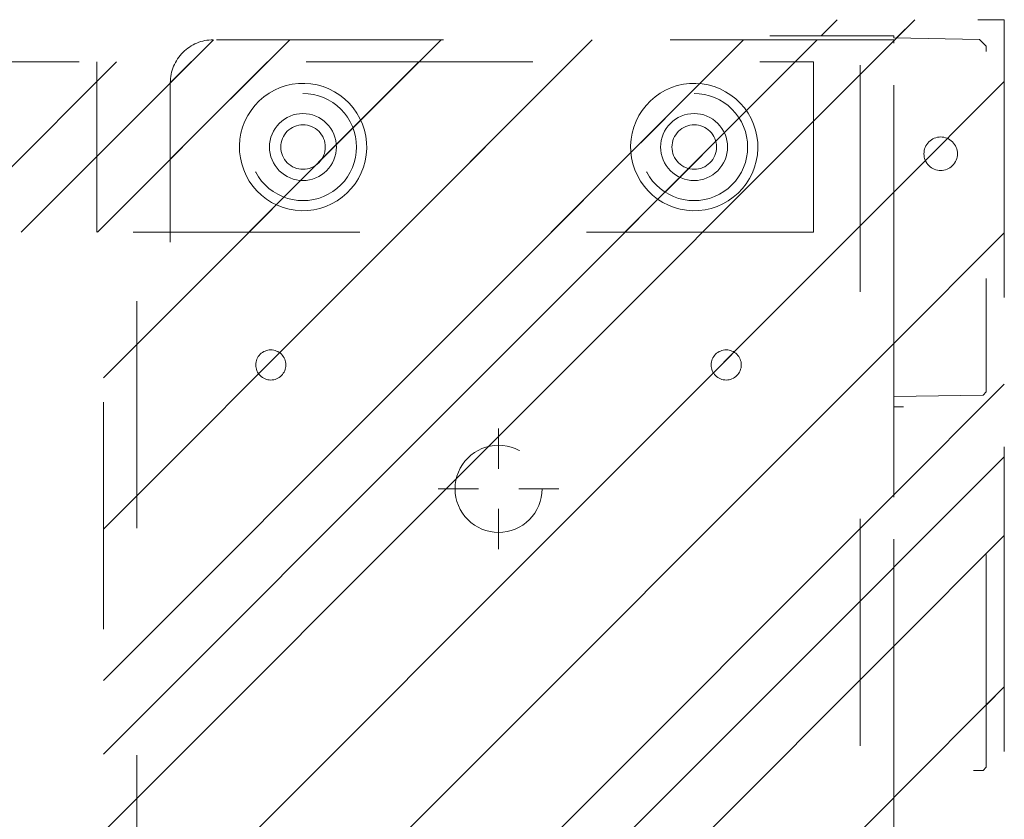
# Model space of a CAD drawing. Header units: inches. Extents: x -420 to -276, y -52 to 18.
# Tile 91 of 187: x -359.36 to -353.57, y -0.83 to 3.87. Entities that reach past the tile are written whole.
import ezdxf

# ---------------------------------------------------------------- set-up
doc = ezdxf.new("R2010")
doc.units = ezdxf.units.IN
doc.header["$LTSCALE"] = 32
doc.header["$MEASUREMENT"] = 0
doc.header["$PDMODE"] = 1
doc.header["$PDSIZE"] = -2
doc.linetypes.add('Dash Style-1', pattern=[0.083328, 0.041656, -0.041672])
for name, color, linetype, lineweight in [('DashLine', 7, 'Dash Style-1', 13), ('DashLineFill', 7, 'Dash Style-1', 13), ('Drawing', 7, 'Continuous', 18), ('Metal-DeskStructure', 7, 'Continuous', 13), ('None', 7, 'Continuous', 18), ('SolidLine', 7, 'Continuous', 15)]:
    doc.layers.add(name, color=color, linetype=linetype, lineweight=lineweight)
pattern_1 = [(45, (0, 0), (-1.61302, 1.93572), []), (45, (-1.0608, 1.0608), (-0.472346, 0.416761), [])]

# ---------------------------------------------------------------- blocks, each defined once
blk = doc.blocks.new('Group-30')
at = {"layer": 'DashLine'}
for p, q in [((0.0002, -5.9843), (0.0002, -5.748)), ((-0.1179, -6.1024), (-0.3541, -6.1024)), ((0.1183, -6.1024), (0.3545, -6.1024)), ((0.0002, -6.2205), (0.0002, -6.4567))]:
    blk.add_line(p, q, dxfattribs=at)
at = {"layer": 'DashLine', "flags": 128}
blk.add_lwpolyline([(-0.2557, -6.1024), (-0.2545, -6.0773), (-0.2508, -6.0524), (-0.2447, -6.0281), (-0.2362, -6.0044), (-0.2255, -5.9817), (-0.2126, -5.9602), (-0.1976, -5.94), (-0.1808, -5.9214), (-0.1621, -5.9045), (-0.142, -5.8896), (-0.1204, -5.8767), (-0.0977, -5.8659), (-0.0741, -5.8575), (-0.0497, -5.8514), (-0.0249, -5.8477), (0.0002, -5.8465), (0.0253, -5.8477), (0.0501, -5.8514), (0.0745, -5.8575), (0.0981, -5.8659), (0.1208, -5.8767), (0.1424, -5.8896), (0.1625, -5.9045), (0.1812, -5.9214), (0.198, -5.94), (0.213, -5.9602), (0.2259, -5.9817), (0.2366, -6.0044), (0.2451, -6.0281), (0.2512, -6.0524), (0.2549, -6.0773), (0.2561, -6.1024), (0.2549, -6.1274), (0.2512, -6.1523), (0.2451, -6.1766), (0.2366, -6.2003), (0.2259, -6.223), (0.213, -6.2445), (0.198, -6.2647), (0.1812, -6.2833), (0.1625, -6.3002), (0.1424, -6.3151), (0.1208, -6.3281), (0.0981, -6.3388), (0.0745, -6.3472), (0.0501, -6.3534), (0.0253, -6.357), (0.0002, -6.3583), (-0.0249, -6.357), (-0.0497, -6.3534), (-0.0741, -6.3472), (-0.0977, -6.3388), (-0.1204, -6.3281), (-0.142, -6.3151), (-0.1621, -6.3002), (-0.1808, -6.2833), (-0.1976, -6.2647), (-0.2126, -6.2445), (-0.2255, -6.223), (-0.2362, -6.2003), (-0.2447, -6.1766), (-0.2508, -6.1523), (-0.2545, -6.1274)], close=True, dxfattribs=at)
blk = doc.blocks.new('1BRPT9-Bracket (2D)')
at = {"layer": 'DashLineFill', "linetype": 'Continuous', "lineweight": 13}
h = blk.add_hatch(dxfattribs=at)
h.set_pattern_fill('Steel', color=253, style=0, pattern_type=2)
h.set_pattern_definition(pattern_1)
edge = h.paths.add_edge_path()
edge.add_arc((1.6779, -8.4882), 0.252, 270, 360)
edge.add_line((1.9299, -8.4882), (1.9299, -7.4803))
edge.add_line((1.9299, -7.4803), (2.3236, -7.4803))
edge.add_line((2.3236, -7.4803), (2.3236, 7.4611))
edge.add_line((2.3236, 7.4611), (1.9299, 7.4803))
edge.add_line((1.9299, 7.4803), (1.9299, 8.4882))
edge.add_arc((1.6779, 8.4882), 0.252, 360, 450)
edge.add_line((1.6779, 8.7402), (-2.3221, 8.7402))
edge.add_line((-2.3221, 8.7402), (-2.3221, -8.7402))
edge.add_line((-2.3221, -8.7402), (1.6779, -8.7402))
h = blk.add_hatch(dxfattribs=at)
h.set_pattern_fill('Steel', color=253, style=0, pattern_type=2)
h.set_pattern_definition(pattern_1)
h.paths.add_polyline_path([(-1.3378, -6.9188), (-1.3465, -6.9184), (-1.3551, -6.9171), (-1.3635, -6.915), (-1.3717, -6.912), (-1.3796, -6.9083), (-1.387, -6.9039), (-1.394, -6.8987), (-1.4005, -6.8928), (-1.4063, -6.8864), (-1.4115, -6.8794), (-1.4159, -6.872), (-1.4197, -6.8641), (-1.4226, -6.8559), (-1.4247, -6.8475), (-1.426, -6.8389), (-1.4264, -6.8302), (-1.426, -6.8215), (-1.4247, -6.8129), (-1.4226, -6.8045), (-1.4197, -6.7963), (-1.4159, -6.7884), (-1.4115, -6.781), (-1.4063, -6.774), (-1.4005, -6.7676), (-1.394, -6.7617), (-1.387, -6.7565), (-1.3796, -6.7521), (-1.3717, -6.7484), (-1.3635, -6.7454), (-1.3551, -6.7433), (-1.3465, -6.742), (-1.3378, -6.7416), (-1.3291, -6.742), (-1.3205, -6.7433), (-1.3121, -6.7454), (-1.3039, -6.7484), (-1.2961, -6.7521), (-1.2886, -6.7565), (-1.2816, -6.7617), (-1.2752, -6.7676), (-1.2693, -6.774), (-1.2642, -6.781), (-1.2597, -6.7884), (-1.256, -6.7963), (-1.253, -6.8045), (-1.2509, -6.8129), (-1.2497, -6.8215), (-1.2492, -6.8302), (-1.2497, -6.8389), (-1.2509, -6.8475), (-1.253, -6.8559), (-1.256, -6.8641), (-1.2597, -6.872), (-1.2642, -6.8794), (-1.2693, -6.8864), (-1.2752, -6.8928), (-1.2816, -6.8987), (-1.2886, -6.9039), (-1.2961, -6.9083), (-1.3039, -6.912), (-1.3121, -6.915), (-1.3205, -6.9171), (-1.3291, -6.9184)])
h = blk.add_hatch(dxfattribs=at)
h.set_pattern_fill('Steel', color=253, style=0, pattern_type=2)
h.set_pattern_definition(pattern_1)
h.paths.add_polyline_path([(1.3393, -6.9188), (1.3307, -6.9184), (1.3221, -6.9171), (1.3136, -6.915), (1.3054, -6.912), (1.2976, -6.9083), (1.2901, -6.9039), (1.2832, -6.8987), (1.2767, -6.8928), (1.2709, -6.8864), (1.2657, -6.8794), (1.2612, -6.872), (1.2575, -6.8641), (1.2546, -6.8559), (1.2525, -6.8475), (1.2512, -6.8389), (1.2508, -6.8302), (1.2512, -6.8215), (1.2525, -6.8129), (1.2546, -6.8045), (1.2575, -6.7963), (1.2612, -6.7884), (1.2657, -6.781), (1.2709, -6.774), (1.2767, -6.7676), (1.2832, -6.7617), (1.2901, -6.7565), (1.2976, -6.7521), (1.3054, -6.7484), (1.3136, -6.7454), (1.3221, -6.7433), (1.3307, -6.742), (1.3393, -6.7416), (1.348, -6.742), (1.3566, -6.7433), (1.3651, -6.7454), (1.3732, -6.7484), (1.3811, -6.7521), (1.3886, -6.7565), (1.3955, -6.7617), (1.402, -6.7676), (1.4078, -6.774), (1.413, -6.781), (1.4175, -6.7884), (1.4212, -6.7963), (1.4241, -6.8045), (1.4262, -6.8129), (1.4275, -6.8215), (1.4279, -6.8302), (1.4275, -6.8389), (1.4262, -6.8475), (1.4241, -6.8559), (1.4212, -6.8641), (1.4175, -6.872), (1.413, -6.8794), (1.4078, -6.8864), (1.402, -6.8928), (1.3955, -6.8987), (1.3886, -6.9039), (1.3811, -6.9083), (1.3732, -6.912), (1.3651, -6.915), (1.3566, -6.9171), (1.348, -6.9184)])
h = blk.add_hatch(dxfattribs=at)
h.set_pattern_fill('Steel', color=253, style=0, pattern_type=2)
h.set_pattern_definition(pattern_1)
h.paths.add_polyline_path([(-1.1488, -8.4252), (-1.1797, -8.4237), (-1.2103, -8.4191), (-1.2403, -8.4116), (-1.2694, -8.4012), (-1.2973, -8.388), (-1.3238, -8.3721), (-1.3486, -8.3537), (-1.3716, -8.3329), (-1.3923, -8.31), (-1.4107, -8.2852), (-1.4266, -8.2587), (-1.4398, -8.2308), (-1.4502, -8.2017), (-1.4577, -8.1717), (-1.4623, -8.1411), (-1.4638, -8.1102), (-1.4623, -8.0794), (-1.4577, -8.0488), (-1.4502, -8.0188), (-1.4398, -7.9897), (-1.4266, -7.9618), (-1.4107, -7.9353), (-1.3923, -7.9104), (-1.3716, -7.8875), (-1.3486, -7.8668), (-1.3238, -7.8484), (-1.2973, -7.8325), (-1.2694, -7.8193), (-1.2403, -7.8088), (-1.2103, -7.8013), (-1.1797, -7.7968), (-1.1488, -7.7953), (-1.118, -7.7968), (-1.0874, -7.8013), (-1.0574, -7.8088), (-1.0283, -7.8193), (-1.0004, -7.8325), (-0.9739, -7.8484), (-0.949, -7.8668), (-0.9261, -7.8875), (-0.9054, -7.9104), (-0.887, -7.9353), (-0.8711, -7.9618), (-0.8579, -7.9897), (-0.8474, -8.0188), (-0.8399, -8.0488), (-0.8354, -8.0794), (-0.8339, -8.1102), (-0.8354, -8.1411), (-0.8399, -8.1717), (-0.8474, -8.2017), (-0.8579, -8.2308), (-0.8711, -8.2587), (-0.887, -8.2852), (-0.9054, -8.31), (-0.9261, -8.3329), (-0.949, -8.3537), (-0.9739, -8.3721), (-1.0004, -8.388), (-1.0283, -8.4012), (-1.0574, -8.4116), (-1.0874, -8.4191), (-1.118, -8.4237)])
h = blk.add_hatch(dxfattribs=at)
h.set_pattern_fill('Steel', color=253, style=0, pattern_type=2)
h.set_pattern_definition(pattern_1)
h.paths.add_polyline_path([(1.1504, -8.4252), (1.1195, -8.4237), (1.0889, -8.4191), (1.0589, -8.4116), (1.0298, -8.4012), (1.0019, -8.388), (0.9754, -8.3721), (0.9506, -8.3537), (0.9277, -8.3329), (0.9069, -8.31), (0.8885, -8.2852), (0.8726, -8.2587), (0.8594, -8.2308), (0.849, -8.2017), (0.8415, -8.1717), (0.8369, -8.1411), (0.8354, -8.1102), (0.8369, -8.0794), (0.8415, -8.0488), (0.849, -8.0188), (0.8594, -7.9897), (0.8726, -7.9618), (0.8885, -7.9353), (0.9069, -7.9104), (0.9277, -7.8875), (0.9506, -7.8668), (0.9754, -7.8484), (1.0019, -7.8325), (1.0298, -7.8193), (1.0589, -7.8088), (1.0889, -7.8013), (1.1195, -7.7968), (1.1504, -7.7953), (1.1812, -7.7968), (1.2118, -7.8013), (1.2418, -7.8088), (1.2709, -7.8193), (1.2988, -7.8325), (1.3254, -7.8484), (1.3502, -7.8668), (1.3731, -7.8875), (1.3938, -7.9104), (1.4123, -7.9353), (1.4281, -7.9618), (1.4414, -7.9897), (1.4518, -8.0188), (1.4593, -8.0488), (1.4638, -8.0794), (1.4653, -8.1102), (1.4638, -8.1411), (1.4593, -8.1717), (1.4518, -8.2017), (1.4414, -8.2308), (1.4281, -8.2587), (1.4123, -8.2852), (1.3938, -8.31), (1.3731, -8.3329), (1.3502, -8.3537), (1.3254, -8.3721), (1.2988, -8.388), (1.2709, -8.4012), (1.2418, -8.4116), (1.2118, -8.4191), (1.1812, -8.4237)])
h = blk.add_hatch(dxfattribs=at)
h.set_pattern_fill('Steel', color=253, style=0, pattern_type=2)
h.set_pattern_definition(pattern_1)
h.paths.add_polyline_path([(-1.1488, -8.3071), (-1.1681, -8.3061), (-1.1872, -8.3033), (-1.206, -8.2986), (-1.2242, -8.2921), (-1.2416, -8.2838), (-1.2582, -8.2739), (-1.2737, -8.2624), (-1.288, -8.2494), (-1.301, -8.2351), (-1.3125, -8.2196), (-1.3224, -8.203), (-1.3307, -8.1856), (-1.3372, -8.1674), (-1.3419, -8.1486), (-1.3447, -8.1295), (-1.3457, -8.1102), (-1.3447, -8.0909), (-1.3419, -8.0718), (-1.3372, -8.0531), (-1.3307, -8.0349), (-1.3224, -8.0174), (-1.3125, -8.0009), (-1.301, -7.9854), (-1.288, -7.971), (-1.2737, -7.9581), (-1.2582, -7.9466), (-1.2416, -7.9366), (-1.2242, -7.9284), (-1.206, -7.9219), (-1.1872, -7.9172), (-1.1681, -7.9143), (-1.1488, -7.9134), (-1.1295, -7.9143), (-1.1104, -7.9172), (-1.0917, -7.9219), (-1.0735, -7.9284), (-1.056, -7.9366), (-1.0395, -7.9466), (-1.024, -7.9581), (-1.0096, -7.971), (-0.9967, -7.9854), (-0.9852, -8.0009), (-0.9752, -8.0174), (-0.967, -8.0349), (-0.9605, -8.0531), (-0.9558, -8.0718), (-0.9529, -8.0909), (-0.952, -8.1102), (-0.9529, -8.1295), (-0.9558, -8.1486), (-0.9605, -8.1674), (-0.967, -8.1856), (-0.9752, -8.203), (-0.9852, -8.2196), (-0.9967, -8.2351), (-1.0096, -8.2494), (-1.024, -8.2624), (-1.0395, -8.2739), (-1.056, -8.2838), (-1.0735, -8.2921), (-1.0917, -8.2986), (-1.1104, -8.3033), (-1.1295, -8.3061)])
h = blk.add_hatch(dxfattribs=at)
h.set_pattern_fill('Steel', color=253, style=0, pattern_type=2)
h.set_pattern_definition(pattern_1)
h.paths.add_polyline_path([(1.1504, -8.3071), (1.1311, -8.3061), (1.112, -8.3033), (1.0932, -8.2986), (1.075, -8.2921), (1.0576, -8.2838), (1.041, -8.2739), (1.0255, -8.2624), (1.0112, -8.2494), (0.9982, -8.2351), (0.9867, -8.2196), (0.9768, -8.203), (0.9685, -8.1856), (0.962, -8.1674), (0.9573, -8.1486), (0.9545, -8.1295), (0.9535, -8.1102), (0.9545, -8.0909), (0.9573, -8.0718), (0.962, -8.0531), (0.9685, -8.0349), (0.9768, -8.0174), (0.9867, -8.0009), (0.9982, -7.9854), (1.0112, -7.971), (1.0255, -7.9581), (1.041, -7.9466), (1.0576, -7.9366), (1.075, -7.9284), (1.0932, -7.9219), (1.112, -7.9172), (1.1311, -7.9143), (1.1504, -7.9134), (1.1697, -7.9143), (1.1888, -7.9172), (1.2075, -7.9219), (1.2257, -7.9284), (1.2432, -7.9366), (1.2597, -7.9466), (1.2753, -7.9581), (1.2896, -7.971), (1.3025, -7.9854), (1.314, -8.0009), (1.324, -8.0174), (1.3322, -8.0349), (1.3387, -8.0531), (1.3434, -8.0718), (1.3463, -8.0909), (1.3472, -8.1102), (1.3463, -8.1295), (1.3434, -8.1486), (1.3387, -8.1674), (1.3322, -8.1856), (1.324, -8.203), (1.314, -8.2196), (1.3025, -8.2351), (1.2896, -8.2494), (1.2753, -8.2624), (1.2597, -8.2739), (1.2432, -8.2838), (1.2257, -8.2921), (1.2075, -8.2986), (1.1888, -8.3033), (1.1697, -8.3061)])
at = {"layer": 'DashLineFill'}
for p, q in [((-2.1252, 8.7402), (-2.1252, -8.7402)), ((2.1268, 7.4611), (2.1268, -7.4803))]:
    blk.add_line(p, q, dxfattribs=at)
at = {"layer": 'DashLineFill', "flags": 128}
blk.add_lwpolyline([(1.6779, -8.7402, 0.414214), (1.9299, -8.4882), (1.9299, -7.4803), (2.3236, -7.4803), (2.3236, 7.4611), (1.9299, 7.4803), (1.9299, 8.4882, 0.414214), (1.6779, 8.7402), (-2.3221, 8.7402), (-2.3221, -8.7402)], format="xyb", close=True, dxfattribs=at)
for points in [[(-1.3378, -6.9188), (-1.3465, -6.9184), (-1.3551, -6.9171), (-1.3635, -6.915), (-1.3717, -6.912), (-1.3796, -6.9083), (-1.387, -6.9039), (-1.394, -6.8987), (-1.4005, -6.8928), (-1.4063, -6.8864), (-1.4115, -6.8794), (-1.4159, -6.872), (-1.4197, -6.8641), (-1.4226, -6.8559), (-1.4247, -6.8475), (-1.426, -6.8389), (-1.4264, -6.8302), (-1.426, -6.8215), (-1.4247, -6.8129), (-1.4226, -6.8045), (-1.4197, -6.7963), (-1.4159, -6.7884), (-1.4115, -6.781), (-1.4063, -6.774), (-1.4005, -6.7676), (-1.394, -6.7617), (-1.387, -6.7565), (-1.3796, -6.7521), (-1.3717, -6.7484), (-1.3635, -6.7454), (-1.3551, -6.7433), (-1.3465, -6.742), (-1.3378, -6.7416), (-1.3291, -6.742), (-1.3205, -6.7433), (-1.3121, -6.7454), (-1.3039, -6.7484), (-1.2961, -6.7521), (-1.2886, -6.7565), (-1.2816, -6.7617), (-1.2752, -6.7676), (-1.2693, -6.774), (-1.2642, -6.781), (-1.2597, -6.7884), (-1.256, -6.7963), (-1.253, -6.8045), (-1.2509, -6.8129), (-1.2497, -6.8215), (-1.2492, -6.8302), (-1.2497, -6.8389), (-1.2509, -6.8475), (-1.253, -6.8559), (-1.256, -6.8641), (-1.2597, -6.872), (-1.2642, -6.8794), (-1.2693, -6.8864), (-1.2752, -6.8928), (-1.2816, -6.8987), (-1.2886, -6.9039), (-1.2961, -6.9083), (-1.3039, -6.912), (-1.3121, -6.915), (-1.3205, -6.9171), (-1.3291, -6.9184)], [(1.3393, -6.9188), (1.3307, -6.9184), (1.3221, -6.9171), (1.3136, -6.915), (1.3054, -6.912), (1.2976, -6.9083), (1.2901, -6.9039), (1.2832, -6.8987), (1.2767, -6.8928), (1.2709, -6.8864), (1.2657, -6.8794), (1.2612, -6.872), (1.2575, -6.8641), (1.2546, -6.8559), (1.2525, -6.8475), (1.2512, -6.8389), (1.2508, -6.8302), (1.2512, -6.8215), (1.2525, -6.8129), (1.2546, -6.8045), (1.2575, -6.7963), (1.2612, -6.7884), (1.2657, -6.781), (1.2709, -6.774), (1.2767, -6.7676), (1.2832, -6.7617), (1.2901, -6.7565), (1.2976, -6.7521), (1.3054, -6.7484), (1.3136, -6.7454), (1.3221, -6.7433), (1.3307, -6.742), (1.3393, -6.7416), (1.348, -6.742), (1.3566, -6.7433), (1.3651, -6.7454), (1.3732, -6.7484), (1.3811, -6.7521), (1.3886, -6.7565), (1.3955, -6.7617), (1.402, -6.7676), (1.4078, -6.774), (1.413, -6.781), (1.4175, -6.7884), (1.4212, -6.7963), (1.4241, -6.8045), (1.4262, -6.8129), (1.4275, -6.8215), (1.4279, -6.8302), (1.4275, -6.8389), (1.4262, -6.8475), (1.4241, -6.8559), (1.4212, -6.8641), (1.4175, -6.872), (1.413, -6.8794), (1.4078, -6.8864), (1.402, -6.8928), (1.3955, -6.8987), (1.3886, -6.9039), (1.3811, -6.9083), (1.3732, -6.912), (1.3651, -6.915), (1.3566, -6.9171), (1.348, -6.9184)], [(-1.1488, -8.4252), (-1.1797, -8.4237), (-1.2103, -8.4191), (-1.2403, -8.4116), (-1.2694, -8.4012), (-1.2973, -8.388), (-1.3238, -8.3721), (-1.3486, -8.3537), (-1.3716, -8.3329), (-1.3923, -8.31), (-1.4107, -8.2852), (-1.4266, -8.2587), (-1.4398, -8.2308), (-1.4502, -8.2017), (-1.4577, -8.1717), (-1.4623, -8.1411), (-1.4638, -8.1102), (-1.4623, -8.0794), (-1.4577, -8.0488), (-1.4502, -8.0188), (-1.4398, -7.9897), (-1.4266, -7.9618), (-1.4107, -7.9353), (-1.3923, -7.9104), (-1.3716, -7.8875), (-1.3486, -7.8668), (-1.3238, -7.8484), (-1.2973, -7.8325), (-1.2694, -7.8193), (-1.2403, -7.8088), (-1.2103, -7.8013), (-1.1797, -7.7968), (-1.1488, -7.7953), (-1.118, -7.7968), (-1.0874, -7.8013), (-1.0574, -7.8088), (-1.0283, -7.8193), (-1.0004, -7.8325), (-0.9739, -7.8484), (-0.949, -7.8668), (-0.9261, -7.8875), (-0.9054, -7.9104), (-0.887, -7.9353), (-0.8711, -7.9618), (-0.8579, -7.9897), (-0.8474, -8.0188), (-0.8399, -8.0488), (-0.8354, -8.0794), (-0.8339, -8.1102), (-0.8354, -8.1411), (-0.8399, -8.1717), (-0.8474, -8.2017), (-0.8579, -8.2308), (-0.8711, -8.2587), (-0.887, -8.2852), (-0.9054, -8.31), (-0.9261, -8.3329), (-0.949, -8.3537), (-0.9739, -8.3721), (-1.0004, -8.388), (-1.0283, -8.4012), (-1.0574, -8.4116), (-1.0874, -8.4191), (-1.118, -8.4237)], [(1.1504, -8.4252), (1.1195, -8.4237), (1.0889, -8.4191), (1.0589, -8.4116), (1.0298, -8.4012), (1.0019, -8.388), (0.9754, -8.3721), (0.9506, -8.3537), (0.9277, -8.3329), (0.9069, -8.31), (0.8885, -8.2852), (0.8726, -8.2587), (0.8594, -8.2308), (0.849, -8.2017), (0.8415, -8.1717), (0.8369, -8.1411), (0.8354, -8.1102), (0.8369, -8.0794), (0.8415, -8.0488), (0.849, -8.0188), (0.8594, -7.9897), (0.8726, -7.9618), (0.8885, -7.9353), (0.9069, -7.9104), (0.9277, -7.8875), (0.9506, -7.8668), (0.9754, -7.8484), (1.0019, -7.8325), (1.0298, -7.8193), (1.0589, -7.8088), (1.0889, -7.8013), (1.1195, -7.7968), (1.1504, -7.7953), (1.1812, -7.7968), (1.2118, -7.8013), (1.2418, -7.8088), (1.2709, -7.8193), (1.2988, -7.8325), (1.3254, -7.8484), (1.3502, -7.8668), (1.3731, -7.8875), (1.3938, -7.9104), (1.4123, -7.9353), (1.4281, -7.9618), (1.4414, -7.9897), (1.4518, -8.0188), (1.4593, -8.0488), (1.4638, -8.0794), (1.4653, -8.1102), (1.4638, -8.1411), (1.4593, -8.1717), (1.4518, -8.2017), (1.4414, -8.2308), (1.4281, -8.2587), (1.4123, -8.2852), (1.3938, -8.31), (1.3731, -8.3329), (1.3502, -8.3537), (1.3254, -8.3721), (1.2988, -8.388), (1.2709, -8.4012), (1.2418, -8.4116), (1.2118, -8.4191), (1.1812, -8.4237)], [(-1.1488, -8.3071), (-1.1681, -8.3061), (-1.1872, -8.3033), (-1.206, -8.2986), (-1.2242, -8.2921), (-1.2416, -8.2838), (-1.2582, -8.2739), (-1.2737, -8.2624), (-1.288, -8.2494), (-1.301, -8.2351), (-1.3125, -8.2196), (-1.3224, -8.203), (-1.3307, -8.1856), (-1.3372, -8.1674), (-1.3419, -8.1486), (-1.3447, -8.1295), (-1.3457, -8.1102), (-1.3447, -8.0909), (-1.3419, -8.0718), (-1.3372, -8.0531), (-1.3307, -8.0349), (-1.3224, -8.0174), (-1.3125, -8.0009), (-1.301, -7.9854), (-1.288, -7.971), (-1.2737, -7.9581), (-1.2582, -7.9466), (-1.2416, -7.9366), (-1.2242, -7.9284), (-1.206, -7.9219), (-1.1872, -7.9172), (-1.1681, -7.9143), (-1.1488, -7.9134), (-1.1295, -7.9143), (-1.1104, -7.9172), (-1.0917, -7.9219), (-1.0735, -7.9284), (-1.056, -7.9366), (-1.0395, -7.9466), (-1.024, -7.9581), (-1.0096, -7.971), (-0.9967, -7.9854), (-0.9852, -8.0009), (-0.9752, -8.0174), (-0.967, -8.0349), (-0.9605, -8.0531), (-0.9558, -8.0718), (-0.9529, -8.0909), (-0.952, -8.1102), (-0.9529, -8.1295), (-0.9558, -8.1486), (-0.9605, -8.1674), (-0.967, -8.1856), (-0.9752, -8.203), (-0.9852, -8.2196), (-0.9967, -8.2351), (-1.0096, -8.2494), (-1.024, -8.2624), (-1.0395, -8.2739), (-1.056, -8.2838), (-1.0735, -8.2921), (-1.0917, -8.2986), (-1.1104, -8.3033), (-1.1295, -8.3061)], [(1.1504, -8.3071), (1.1311, -8.3061), (1.112, -8.3033), (1.0932, -8.2986), (1.075, -8.2921), (1.0576, -8.2838), (1.041, -8.2739), (1.0255, -8.2624), (1.0112, -8.2494), (0.9982, -8.2351), (0.9867, -8.2196), (0.9768, -8.203), (0.9685, -8.1856), (0.962, -8.1674), (0.9573, -8.1486), (0.9545, -8.1295), (0.9535, -8.1102), (0.9545, -8.0909), (0.9573, -8.0718), (0.962, -8.0531), (0.9685, -8.0349), (0.9768, -8.0174), (0.9867, -8.0009), (0.9982, -7.9854), (1.0112, -7.971), (1.0255, -7.9581), (1.041, -7.9466), (1.0576, -7.9366), (1.075, -7.9284), (1.0932, -7.9219), (1.112, -7.9172), (1.1311, -7.9143), (1.1504, -7.9134), (1.1697, -7.9143), (1.1888, -7.9172), (1.2075, -7.9219), (1.2257, -7.9284), (1.2432, -7.9366), (1.2597, -7.9466), (1.2753, -7.9581), (1.2896, -7.971), (1.3025, -7.9854), (1.314, -8.0009), (1.324, -8.0174), (1.3322, -8.0349), (1.3387, -8.0531), (1.3434, -8.0718), (1.3463, -8.0909), (1.3472, -8.1102), (1.3463, -8.1295), (1.3434, -8.1486), (1.3387, -8.1674), (1.3322, -8.1856), (1.324, -8.203), (1.314, -8.2196), (1.3025, -8.2351), (1.2896, -8.2494), (1.2753, -8.2624), (1.2597, -8.2739), (1.2432, -8.2838), (1.2257, -8.2921), (1.2075, -8.2986), (1.1888, -8.3033), (1.1697, -8.3061)]]:
    blk.add_lwpolyline(points, close=True, dxfattribs=at)
at = {"layer": 'DashLineFill', "linetype": 'Continuous', "lineweight": 5}
blk.add_point((0.0002, -6.1024), dxfattribs=at)
at = {"layer": 'Metal-DeskStructure', "color": 7}
blk.add_blockref('Group-30', (0, 0), dxfattribs=at)
blk = doc.blocks.new('1BRPT8_Cover (2D)')
at = {"layer": 'DashLineFill', "linetype": 'Continuous', "lineweight": 13}
h = blk.add_hatch(dxfattribs=at)
h.set_pattern_fill('Steel', color=253, style=0, pattern_type=2)
h.set_pattern_definition(pattern_1)
h.paths.add_polyline_path([(-1.5945, -8.7638), (-2.3228, -8.7638), (-2.3228, -8.7511), (-2.8261, -8.7423), (-2.8664, -8.7028), (-2.8664, -6.673), (-2.8472, -6.6533), (-2.3228, -6.6441), (-2.3228, -6.5842), (-2.8472, -6.5751), (-2.8664, -6.5554), (-2.8664, -4.4682), (-2.8472, -4.4486), (-2.3228, -4.4394), (-2.3228, -4.3795), (-2.8472, -4.3703), (-2.8664, -4.3507), (-2.8664, -2.2635), (-2.8472, -2.2438), (-2.3228, -2.2347), (-2.3228, -2.1748), (-2.8472, -2.1656), (-2.8664, -2.1459), (-2.8664, -0.0588), (-2.8472, -0.0391), (-2.3228, -0.03), (-2.3228, 0.03), (-2.8472, 0.0391), (-2.8664, 0.0588), (-2.8664, 2.1459), (-2.8472, 2.1656), (-2.3228, 2.1748), (-2.3228, 2.2347), (-2.8472, 2.2438), (-2.8664, 2.2635), (-2.8664, 4.3507), (-2.8472, 4.3703), (-2.3228, 4.3795), (-2.3228, 4.4394), (-2.8472, 4.4486), (-2.8664, 4.4682), (-2.8655, 6.5554), (-2.8472, 6.5751), (-2.3228, 6.5842), (-2.3228, 6.6441), (-2.8472, 6.6533), (-2.8664, 6.673), (-2.8664, 8.7028), (-2.8261, 8.7423), (-1.5945, 8.7638), (-1.5945, 8.8583), (-2.9724, 8.8583), (-2.9724, -8.8583), (-1.5945, -8.8583)])
h = blk.add_hatch(dxfattribs=at)
h.set_pattern_fill('Steel', color=253, style=0, pattern_type=2)
h.set_pattern_definition(pattern_1)
h.paths.add_polyline_path([(-2.3228, 8.8583), (-2.3228, -8.8583), (-2.9724, -8.8583), (-2.9724, 8.8583)])
at = {"layer": 'DashLineFill', "flags": 128}
for points in [[(-1.5945, -8.7638), (-2.3228, -8.7638), (-2.3228, -8.7511), (-2.8261, -8.7423), (-2.8664, -8.7028), (-2.8664, -6.673), (-2.8472, -6.6533), (-2.3228, -6.6441), (-2.3228, -6.5842), (-2.8472, -6.5751), (-2.8664, -6.5554), (-2.8664, -4.4682), (-2.8472, -4.4486), (-2.3228, -4.4394), (-2.3228, -4.3795), (-2.8472, -4.3703), (-2.8664, -4.3507), (-2.8664, -2.2635), (-2.8472, -2.2438), (-2.3228, -2.2347), (-2.3228, -2.1748), (-2.8472, -2.1656), (-2.8664, -2.1459), (-2.8664, -0.0588), (-2.8472, -0.0391), (-2.3228, -0.03), (-2.3228, 0.03), (-2.8472, 0.0391), (-2.8664, 0.0588), (-2.8664, 2.1459), (-2.8472, 2.1656), (-2.3228, 2.1748), (-2.3228, 2.2347), (-2.8472, 2.2438), (-2.8664, 2.2635), (-2.8664, 4.3507), (-2.8472, 4.3703), (-2.3228, 4.3795), (-2.3228, 4.4394), (-2.8472, 4.4486), (-2.8664, 4.4682), (-2.8655, 6.5554), (-2.8472, 6.5751), (-2.3228, 6.5842), (-2.3228, 6.6441), (-2.8472, 6.6533), (-2.8664, 6.673), (-2.8664, 8.7028), (-2.8261, 8.7423), (-1.5945, 8.7638), (-1.5945, 8.8583), (-2.9724, 8.8583), (-2.9724, -8.8583), (-1.5945, -8.8583)], [(-2.3228, 8.8583), (-2.3228, -8.8583), (-2.9724, -8.8583), (-2.9724, 8.8583)]]:
    blk.add_lwpolyline(points, close=True, dxfattribs=at)
at = {"layer": 'SolidLine', "flags": 128}
blk.add_lwpolyline([(-2.5, -8.0709), (-2.5005, -8.0805), (-2.5019, -8.0901), (-2.5042, -8.0994), (-2.5075, -8.1085), (-2.5116, -8.1173), (-2.5166, -8.1255), (-2.5223, -8.1333), (-2.5288, -8.1405), (-2.536, -8.1469), (-2.5437, -8.1527), (-2.552, -8.1577), (-2.5608, -8.1618), (-2.5699, -8.1651), (-2.5792, -8.1674), (-2.5888, -8.1688), (-2.5984, -8.1693), (-2.6081, -8.1688), (-2.6176, -8.1674), (-2.627, -8.1651), (-2.6361, -8.1618), (-2.6448, -8.1577), (-2.6531, -8.1527), (-2.6609, -8.1469), (-2.668, -8.1405), (-2.6745, -8.1333), (-2.6803, -8.1255), (-2.6852, -8.1173), (-2.6894, -8.1085), (-2.6926, -8.0994), (-2.695, -8.0901), (-2.6964, -8.0805), (-2.6969, -8.0709), (-2.6964, -8.0612), (-2.695, -8.0517), (-2.6926, -8.0423), (-2.6894, -8.0332), (-2.6852, -8.0245), (-2.6803, -8.0162), (-2.6745, -8.0084), (-2.668, -8.0013), (-2.6609, -7.9948), (-2.6531, -7.989), (-2.6448, -7.9841), (-2.6361, -7.9799), (-2.627, -7.9767), (-2.6176, -7.9743), (-2.6081, -7.9729), (-2.5984, -7.9724), (-2.5888, -7.9729), (-2.5792, -7.9743), (-2.5699, -7.9767), (-2.5608, -7.9799), (-2.552, -7.9841), (-2.5437, -7.989), (-2.536, -7.9948), (-2.5288, -8.0013), (-2.5223, -8.0084), (-2.5166, -8.0162), (-2.5116, -8.0245), (-2.5075, -8.0332), (-2.5042, -8.0423), (-2.5019, -8.0517), (-2.5005, -8.0612)], close=True, dxfattribs=at)
blk = doc.blocks.new('1BRPT6-LeftBeam (2D)')
at = {"layer": 'DashLineFill', "linetype": 'Continuous', "lineweight": 13}
h = blk.add_hatch(dxfattribs=at)
h.set_pattern_fill('Steel', color=253, style=0, pattern_type=2)
h.set_pattern_definition(pattern_1)
h.paths.add_polyline_path([(-1.8504, 0.5), (20.4724, 0.5), (20.4724, -0.5), (-1.8504, -0.5)])
at = {"layer": 'DashLineFill'}
blk.add_line((2.3622, -0.5), (2.3622, 0.5), dxfattribs=at)
at = {"layer": 'DashLineFill', "flags": 128}
blk.add_lwpolyline([(-1.8504, 0.5), (20.4724, 0.5), (20.4724, -0.5), (-1.8504, -0.5)], close=True, dxfattribs=at)
at = {"layer": 'SolidLine', "flags": 128}
for points in [[(-1.1768, 0.373), (-1.1401, 0.3739), (-1.1035, 0.3712), (-1.0673, 0.3649), (-1.032, 0.3551), (-0.9977, 0.3418), (-0.965, 0.3253), (-0.934, 0.3056), (-0.9051, 0.283), (-0.8785, 0.2577), (-0.8545, 0.2299), (-0.8334, 0.1998), (-0.8154, 0.1679), (-0.8005, 0.1343), (-0.789, 0.0995), (-0.781, 0.0636), (-0.7766, 0.0272), (-0.7757, -0.0095), (-0.7784, -0.0461), (-0.7847, -0.0823), (-0.7945, -0.1176), (-0.8078, -0.1519), (-0.8243, -0.1846), (-0.844, -0.2156), (-0.8666, -0.2446), (-0.8919, -0.2711), (-0.9197, -0.2951), (-0.9498, -0.3162), (-0.9817, -0.3342), (-1.0153, -0.3491), (-1.0502, -0.3606), (-1.086, -0.3686), (-1.1224, -0.373), (-1.1591, -0.3739), (-1.1957, -0.3712), (-1.2319, -0.3649), (-1.2672, -0.3551), (-1.3015, -0.3418), (-1.3342, -0.3253), (-1.3652, -0.3056), (-1.3942, -0.283), (-1.4207, -0.2577), (-1.4447, -0.2299), (-1.4658, -0.1998), (-1.4838, -0.1679), (-1.4987, -0.1343), (-1.5102, -0.0995), (-1.5182, -0.0636), (-1.5227, -0.0272), (-1.5235, 0.0095), (-1.5208, 0.0461), (-1.5145, 0.0823), (-1.5047, 0.1176), (-1.4914, 0.1519), (-1.4749, 0.1846), (-1.4552, 0.2156), (-1.4326, 0.2445), (-1.4073, 0.2711), (-1.3795, 0.2951), (-1.3494, 0.3162), (-1.3175, 0.3342), (-1.2839, 0.3491), (-1.2491, 0.3606), (-1.2132, 0.3686)], [(1.1224, 0.373), (1.1591, 0.3739), (1.1957, 0.3712), (1.2319, 0.3649), (1.2672, 0.3551), (1.3015, 0.3418), (1.3342, 0.3253), (1.3652, 0.3056), (1.3942, 0.283), (1.4207, 0.2577), (1.4447, 0.2299), (1.4658, 0.1998), (1.4838, 0.1679), (1.4987, 0.1343), (1.5102, 0.0995), (1.5182, 0.0636), (1.5227, 0.0272), (1.5235, -0.0095), (1.5208, -0.0461), (1.5145, -0.0823), (1.5047, -0.1176), (1.4914, -0.1519), (1.4749, -0.1846), (1.4552, -0.2156), (1.4326, -0.2446), (1.4073, -0.2711), (1.3795, -0.2951), (1.3494, -0.3162), (1.3175, -0.3342), (1.2839, -0.3491), (1.2491, -0.3606), (1.2132, -0.3686), (1.1768, -0.373), (1.1401, -0.3739), (1.1035, -0.3712), (1.0673, -0.3649), (1.032, -0.3551), (0.9977, -0.3418), (0.965, -0.3253), (0.934, -0.3056), (0.9051, -0.283), (0.8785, -0.2577), (0.8545, -0.2299), (0.8334, -0.1998), (0.8154, -0.1679), (0.8005, -0.1343), (0.789, -0.0995), (0.781, -0.0636), (0.7766, -0.0272), (0.7757, 0.0095), (0.7784, 0.0461), (0.7847, 0.0823), (0.7945, 0.1176), (0.8078, 0.1519), (0.8243, 0.1846), (0.844, 0.2156), (0.8666, 0.2445), (0.8919, 0.2711), (0.9197, 0.2951), (0.9498, 0.3162), (0.9817, 0.3342), (1.0153, 0.3491), (1.0502, 0.3606), (1.086, 0.3686)], [(-1.1496, 0.1308), (-1.1368, 0.1302), (-1.1241, 0.1283), (-1.1116, 0.1252), (-1.0995, 0.1209), (-1.0879, 0.1154), (-1.0769, 0.1088), (-1.0666, 0.1011), (-1.0571, 0.0925), (-1.0485, 0.083), (-1.0408, 0.0727), (-1.0342, 0.0617), (-1.0287, 0.0501), (-1.0244, 0.038), (-1.0213, 0.0255), (-1.0194, 0.0128), (-1.0188, 0), (-1.0194, -0.0128), (-1.0213, -0.0255), (-1.0244, -0.038), (-1.0287, -0.0501), (-1.0342, -0.0617), (-1.0408, -0.0727), (-1.0485, -0.083), (-1.0571, -0.0925), (-1.0666, -0.1011), (-1.0769, -0.1088), (-1.0879, -0.1154), (-1.0995, -0.1209), (-1.1116, -0.1252), (-1.1241, -0.1283), (-1.1368, -0.1302), (-1.1496, -0.1308), (-1.1624, -0.1302), (-1.1751, -0.1283), (-1.1876, -0.1252), (-1.1997, -0.1209), (-1.2113, -0.1154), (-1.2223, -0.1088), (-1.2326, -0.1011), (-1.2421, -0.0925), (-1.2508, -0.083), (-1.2584, -0.0727), (-1.265, -0.0617), (-1.2705, -0.0501), (-1.2748, -0.038), (-1.2779, -0.0255), (-1.2798, -0.0128), (-1.2805, 0), (-1.2798, 0.0128), (-1.2779, 0.0255), (-1.2748, 0.038), (-1.2705, 0.0501), (-1.265, 0.0617), (-1.2584, 0.0727), (-1.2508, 0.083), (-1.2421, 0.0925), (-1.2326, 0.1011), (-1.2223, 0.1088), (-1.2113, 0.1154), (-1.1997, 0.1209), (-1.1876, 0.1252), (-1.1751, 0.1283), (-1.1624, 0.1302)], [(1.2805, 0), (1.2798, -0.0128), (1.2779, -0.0255), (1.2748, -0.038), (1.2705, -0.0501), (1.265, -0.0617), (1.2584, -0.0727), (1.2508, -0.083), (1.2421, -0.0925), (1.2326, -0.1011), (1.2223, -0.1088), (1.2113, -0.1154), (1.1997, -0.1209), (1.1876, -0.1252), (1.1751, -0.1283), (1.1624, -0.1302), (1.1496, -0.1308), (1.1368, -0.1302), (1.1241, -0.1283), (1.1116, -0.1252), (1.0995, -0.1209), (1.0879, -0.1154), (1.0769, -0.1088), (1.0666, -0.1011), (1.0571, -0.0925), (1.0485, -0.083), (1.0408, -0.0727), (1.0342, -0.0617), (1.0287, -0.0501), (1.0244, -0.038), (1.0213, -0.0255), (1.0194, -0.0128), (1.0188, 0), (1.0194, 0.0128), (1.0213, 0.0255), (1.0244, 0.038), (1.0287, 0.0501), (1.0342, 0.0617), (1.0408, 0.0727), (1.0485, 0.083), (1.0571, 0.0925), (1.0666, 0.1011), (1.0769, 0.1088), (1.0879, 0.1154), (1.0995, 0.1209), (1.1116, 0.1252), (1.1241, 0.1283), (1.1368, 0.1302), (1.1496, 0.1308), (1.1624, 0.1302), (1.1751, 0.1283), (1.1876, 0.1252), (1.1997, 0.1209), (1.2113, 0.1154), (1.2223, 0.1088), (1.2326, 0.1011), (1.2421, 0.0925), (1.2508, 0.083), (1.2584, 0.0727), (1.265, 0.0617), (1.2705, 0.0501), (1.2748, 0.038), (1.2779, 0.0255), (1.2798, 0.0128)]]:
    blk.add_lwpolyline(points, close=True, dxfattribs=at)
blk = doc.blocks.new('Group-63')
at = {"layer": 'None', "color": 7}
for name, p in [('1BRPT8_Cover (2D)', (7.8622, -12.0079)), ('1BRPT9-Bracket (2D)', (7.8622, -12.0079)), ('1BRPT6-LeftBeam (2D)', (7.8622, -20.1181))]:
    blk.add_blockref(name, p, dxfattribs=at)
blk = doc.blocks.new('Group-64')
at = {"layer": 'None'}
blk.add_blockref('Group-63', (0, 0), dxfattribs=at)
blk = doc.blocks.new('SL Credenza Desk Top (2D)-3')
at = {"layer": 'None'}
blk.add_blockref('Group-64', (0, 0), dxfattribs=at)
at = {"layer": 'Drawing', "color": 0, "flags": 1}
for tag in ['Tag', 'Catalog', 'Option1', 'Option2', 'Option3', 'Option4', 'Option5', 'Option6', 'Option7', 'Option8', 'Option9', 'Option10', 'Option11', 'Option12', 'Custom', 'FinishGroup', 'Discount', 'Item2', 'Item3', 'Item6', 'Item8', 'Item9', 'Item10', 'Item12', 'Item13', 'Item16', 'Item18', 'Item19', 'Item20', 'Item21', 'Item22', 'Item23', 'Item24', 'Item25', 'Item1', 'Item4', 'Item5', 'Item7', 'Item11', 'Item14', 'Item15', 'Item17']:
    blk.add_attdef(tag, (-58.9895, -0.4369), '', height=0.00709, dxfattribs=at)

msp = doc.modelspace()

# ---------------------------------------------------------------- block references
at = {"layer": 'Drawing', "rotation": 180}
msp.add_blockref('SL Credenza Desk Top (2D)-3', (-348.685, -17), dxfattribs=at)

doc.saveas('drawing.dxf')
